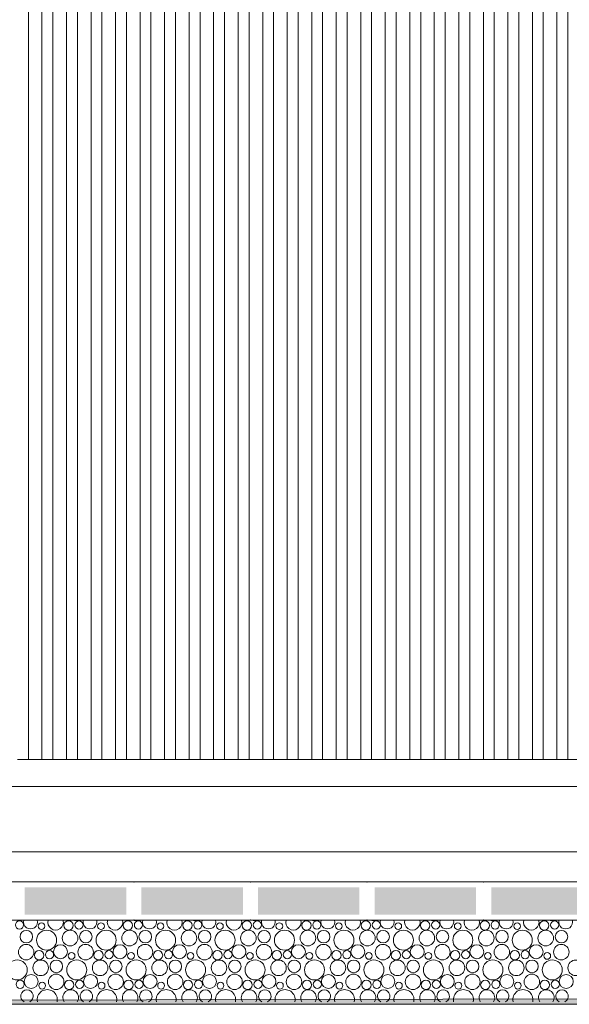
# Model space of a CAD drawing. Header units: millimetres. Extents: x -94601 to -15166, y -300 to 6935.
# Tile 35 of 97: x -61426 to -60417, y -300 to 1509. Entities that reach past the tile are written whole.
import ezdxf

# ---------------------------------------------------------------- set-up
doc = ezdxf.new("R2010")
doc.units = ezdxf.units.MM
doc.header["$MEASUREMENT"] = 0
for name, color, linetype in [('Métal _ Bardage.Charp_Couv_Bard_Métal', 7, 'Continuous'), ('Nouveau_Charpente _ Bardage.Charp_Couv_Zinc', 7, 'Continuous'), ('Nouveau_Terrain _ Original.Terrain', 7, 'Continuous'), ('Nouveau_VRD _ Voirie 3d.VRD', 7, 'Continuous')]:
    doc.layers.add(name, color=color, linetype=linetype)

# ---------------------------------------------------------------- blocks, each defined once
blk = doc.blocks.new('Élément de coupe_21')
at = {"layer": 'Métal _ Bardage.Charp_Couv_Bard_Métal', "color": 7, "linetype": 'Continuous', "lineweight": 15}
blk.add_line((-65985.3, 100), (-58329.3, 100), dxfattribs=at)
blk = doc.blocks.new('*X51')
at = {"layer": 'Nouveau_VRD _ Voirie 3d.VRD', "color": 33, "linetype": 'Continuous', "lineweight": 15, "true_color": 0xf48e54}
for centre, radius in [((-61426.1, -154.2), 7.52), ((-61385.6, -156.5), 6.2), ((-61336.1, -155.2), 8.58), ((-61316.9, -154.2), 7.52), ((-61276.5, -156.5), 6.2), ((-61227, -155.2), 8.58), ((-61207.8, -154.2), 7.52), ((-61167.4, -156.5), 6.2), ((-61117.9, -155.2), 8.58), ((-61098.7, -154.2), 7.52), ((-61058.3, -156.5), 6.2), ((-61008.8, -155.2), 8.58), ((-60989.6, -154.2), 7.52), ((-60949.2, -156.5), 6.2), ((-60899.6, -155.2), 8.58), ((-60880.5, -154.2), 7.52), ((-60840.1, -156.5), 6.2), ((-60790.5, -155.2), 8.58), ((-60771.4, -154.2), 7.52), ((-60731, -156.5), 6.2), ((-60681.4, -155.2), 8.58), ((-60662.3, -154.2), 7.52), ((-60621.8, -156.5), 6.2), ((-60572.3, -155.2), 8.58), ((-60553.2, -154.2), 7.52), ((-60512.7, -156.5), 6.2), ((-60463.2, -155.2), 8.58), ((-60444, -154.2), 7.52), ((-61413.5, -175.8), 11.5), ((-61376.3, -182.2), 18.4), ((-61333.2, -178.4), 14.3), ((-61304.4, -175.8), 11.5), ((-61267.1, -182.2), 18.4), ((-61224.1, -178.4), 14.3), ((-61195.3, -175.8), 11.5), ((-61158, -182.2), 18.4), ((-61115, -178.4), 14.3), ((-61086.2, -175.8), 11.5), ((-61048.9, -182.2), 18.4), ((-61005.9, -178.4), 14.3), ((-60977, -175.8), 11.5), ((-60939.8, -182.2), 18.4), ((-60896.7, -178.4), 14.3), ((-60867.9, -175.8), 11.5), ((-60830.7, -182.2), 18.4), ((-60787.6, -178.4), 14.3), ((-60758.8, -175.8), 11.5), ((-60721.6, -182.2), 18.4), ((-60678.5, -178.4), 14.3), ((-60649.7, -175.8), 11.5), ((-60612.5, -182.2), 18.4), ((-60569.4, -178.4), 14.3), ((-60540.6, -175.8), 11.5), ((-60503.4, -182.2), 18.4), ((-60460.3, -178.4), 14.3), ((-60431.5, -175.8), 11.5), ((-61413.8, -204.1), 14.2), ((-61350.7, -203.4), 12.8), ((-61304.7, -204.1), 14.2), ((-61241.6, -203.4), 12.8), ((-61195.6, -204.1), 14.2), ((-61132.5, -203.4), 12.8), ((-61086.5, -204.1), 14.2), ((-61023.4, -203.4), 12.8), ((-60977.4, -204.1), 14.2), ((-60914.3, -203.4), 12.8), ((-60868.2, -204.1), 14.2), ((-60805.2, -203.4), 12.8), ((-60759.1, -204.1), 14.2), ((-60696.1, -203.4), 12.8), ((-60650, -204.1), 14.2), ((-60586.9, -203.4), 12.8), ((-60540.9, -204.1), 14.2), ((-60477.8, -203.4), 12.8), ((-60431.8, -204.1), 14.2), ((-61390.1, -209.8), 8.58), ((-61370.9, -208.8), 7.52), ((-61330.5, -211.1), 6.2), ((-61281, -209.8), 8.58), ((-61261.8, -208.8), 7.52), ((-61221.4, -211.1), 6.2), ((-61171.9, -209.8), 8.58), ((-61152.7, -208.8), 7.52), ((-61112.3, -211.1), 6.2), ((-61062.8, -209.8), 8.58), ((-61043.6, -208.8), 7.52), ((-61003.2, -211.1), 6.2), ((-60953.6, -209.8), 8.58), ((-60934.5, -208.8), 7.52), ((-60894.1, -211.1), 6.2), ((-60844.5, -209.8), 8.58), ((-60825.4, -208.8), 7.52), ((-60785, -211.1), 6.2), ((-60735.4, -209.8), 8.58), ((-60716.3, -208.8), 7.52), ((-60675.8, -211.1), 6.2), ((-60626.3, -209.8), 8.58), ((-60607.2, -208.8), 7.52), ((-60566.7, -211.1), 6.2), ((-60517.2, -209.8), 8.58), ((-60498, -208.8), 7.52), ((-60457.6, -211.1), 6.2), ((-61430.3, -236.8), 18.4), ((-61387.2, -233), 14.3), ((-61358.4, -230.4), 11.5), ((-61321.1, -236.8), 18.4), ((-61278.1, -233), 14.3), ((-61249.3, -230.4), 11.5), ((-61212, -236.8), 18.4), ((-61169, -233), 14.3), ((-61140.2, -230.4), 11.5), ((-61102.9, -236.8), 18.4), ((-61059.9, -233), 14.3), ((-61031, -230.4), 11.5), ((-60993.8, -236.8), 18.4), ((-60950.7, -233), 14.3), ((-60921.9, -230.4), 11.5), ((-60884.7, -236.8), 18.4), ((-60841.6, -233), 14.3), ((-60812.8, -230.4), 11.5), ((-60775.6, -236.8), 18.4), ((-60732.5, -233), 14.3), ((-60703.7, -230.4), 11.5), ((-60666.5, -236.8), 18.4), ((-60623.4, -233), 14.3), ((-60594.6, -230.4), 11.5), ((-60557.4, -236.8), 18.4), ((-60514.3, -233), 14.3), ((-60485.5, -230.4), 11.5), ((-60448.3, -236.8), 18.4), ((-60405.2, -233), 14.3), ((-61404.7, -258), 12.8), ((-61358.7, -258.7), 14.2), ((-61295.6, -258), 12.8), ((-61249.6, -258.7), 14.2), ((-61186.5, -258), 12.8), ((-61140.5, -258.7), 14.2), ((-61077.4, -258), 12.8), ((-61031.4, -258.7), 14.2), ((-60968.3, -258), 12.8), ((-60922.2, -258.7), 14.2), ((-60859.2, -258), 12.8), ((-60813.1, -258.7), 14.2), ((-60750.1, -258), 12.8), ((-60704, -258.7), 14.2), ((-60640.9, -258), 12.8), ((-60594.9, -258.7), 14.2), ((-60531.8, -258), 12.8), ((-60485.8, -258.7), 14.2), ((-60422.7, -258), 12.8), ((-61424.9, -263.4), 7.52), ((-61384.5, -265.7), 6.2), ((-61335, -264.4), 8.58), ((-61315.8, -263.4), 7.52), ((-61275.4, -265.7), 6.2), ((-61225.9, -264.4), 8.58), ((-61206.7, -263.4), 7.52), ((-61166.3, -265.7), 6.2), ((-61116.8, -264.4), 8.58), ((-61097.6, -263.4), 7.52), ((-61057.2, -265.7), 6.2), ((-61007.6, -264.4), 8.58), ((-60988.5, -263.4), 7.52), ((-60948.1, -265.7), 6.2), ((-60898.5, -264.4), 8.58), ((-60879.4, -263.4), 7.52), ((-60839, -265.7), 6.2), ((-60789.4, -264.4), 8.58), ((-60770.3, -263.4), 7.52), ((-60729.8, -265.7), 6.2), ((-60680.3, -264.4), 8.58), ((-60661.2, -263.4), 7.52), ((-60620.7, -265.7), 6.2), ((-60571.2, -264.4), 8.58), ((-60552, -263.4), 7.52), ((-60511.6, -265.7), 6.2), ((-60462.1, -264.4), 8.58), ((-60442.9, -263.4), 7.52)]:
    blk.add_circle(centre, radius, dxfattribs=at)
for centre, radius, start, end in [((-61405.8, -148.8), 12.8, 163.5489, 16.4511), ((-61359.8, -149.5), 14.2, 162.5101, 17.4899), ((-61322.3, -127.6), 18.4, 254.0928, 285.9072), ((-61296.7, -148.8), 12.8, 163.5489, 16.4511), ((-61250.7, -149.5), 14.2, 162.5101, 17.4899), ((-61213.1, -127.6), 18.4, 254.0928, 285.9072), ((-61187.6, -148.8), 12.8, 163.5489, 16.4511), ((-61141.6, -149.5), 14.2, 162.5101, 17.4899), ((-61104, -127.6), 18.4, 254.0928, 285.9072), ((-61078.5, -148.8), 12.8, 163.5489, 16.4511), ((-61032.5, -149.5), 14.2, 162.5101, 17.4899), ((-60994.9, -127.6), 18.4, 254.0928, 285.9072), ((-60969.4, -148.8), 12.8, 163.5489, 16.4511), ((-60923.4, -149.5), 14.2, 162.5101, 17.4899), ((-60885.8, -127.6), 18.4, 254.0928, 285.9072), ((-60860.3, -148.8), 12.8, 163.5489, 16.4511), ((-60814.2, -149.5), 14.2, 162.5101, 17.4899), ((-60776.7, -127.6), 18.4, 254.0928, 285.9072), ((-60751.2, -148.8), 12.8, 163.5489, 16.4511), ((-60705.1, -149.5), 14.2, 162.5101, 17.4899), ((-60667.6, -127.6), 18.4, 254.0928, 285.9072), ((-60642.1, -148.8), 12.8, 163.5489, 16.4511), ((-60596, -149.5), 14.2, 162.5101, 17.4899), ((-60558.5, -127.6), 18.4, 254.0928, 285.9072), ((-60532.9, -148.8), 12.8, 163.5489, 16.4511), ((-60486.9, -149.5), 14.2, 162.5101, 17.4899), ((-60449.4, -127.6), 18.4, 254.0928, 285.9072), ((-60423.8, -148.8), 12.8, 163.5489, 16.4511), ((-61412.4, -285), 11.5, 296.7325, 243.2675), ((-61375.1, -291.4), 18.4, 347.7576, 192.2424), ((-61332.1, -287.6), 14.3, 327.777, 212.223), ((-61303.3, -285), 11.5, 296.7325, 243.2675), ((-61266, -291.4), 18.4, 347.7576, 192.2424), ((-61223, -287.6), 14.3, 327.777, 212.223), ((-61194.2, -285), 11.5, 296.7325, 243.2675), ((-61156.9, -291.4), 18.4, 347.7576, 192.2424), ((-61113.9, -287.6), 14.3, 327.777, 212.223), ((-61085, -285), 11.5, 296.7325, 243.2675), ((-61047.8, -291.4), 18.4, 347.7576, 192.2424), ((-61004.7, -287.6), 14.3, 327.777, 212.223), ((-60975.9, -285), 11.5, 296.7325, 243.2675), ((-60938.7, -291.4), 18.4, 347.7576, 192.2424), ((-60895.6, -287.6), 14.3, 327.777, 212.223), ((-60866.8, -285), 11.5, 296.7325, 243.2675), ((-60829.6, -291.4), 18.4, 347.7576, 192.2424), ((-60786.5, -287.6), 14.3, 327.777, 212.223), ((-60757.7, -285), 11.5, 296.7325, 243.2675), ((-60720.5, -291.4), 18.4, 347.7576, 192.2424), ((-60677.4, -287.6), 14.3, 327.777, 212.223), ((-60648.6, -285), 11.5, 296.7325, 243.2675), ((-60611.4, -291.4), 18.4, 347.7576, 192.2424), ((-60568.3, -287.6), 14.3, 327.777, 212.223), ((-60539.5, -285), 11.5, 296.7325, 243.2675), ((-60502.3, -291.4), 18.4, 347.7576, 192.2424), ((-60459.2, -287.6), 14.3, 327.777, 212.223), ((-60430.4, -285), 11.5, 296.7325, 243.2675)]:
    blk.add_arc(centre, radius, start, end, dxfattribs=at)
blk = doc.blocks.new('*X52')
at = {"layer": 'Nouveau_VRD _ Voirie 3d.VRD', "linetype": 'Continuous', "lineweight": 15, "true_color": 0xb5b5b5}
for points in [[(-61416.3, -85.2), (-61416.3, -135.2), (-61230.2, -135.2), (-61230.2, -85.2)], [(-61202.2, -85.2), (-61202.2, -135.2), (-61016.2, -135.2), (-61016.2, -85.2)], [(-60988.2, -85.2), (-60988.2, -135.2), (-60802.2, -135.2), (-60802.2, -85.2)], [(-60774.2, -85.2), (-60774.2, -135.2), (-60588.1, -135.2), (-60588.1, -85.2)], [(-60560.1, -85.2), (-60560.1, -135.2), (-60374.1, -135.2), (-60374.1, -85.2)]]:
    blk.add_hatch(color=253, dxfattribs=at).paths.add_polyline_path(points)
at = {"layer": 'Nouveau_VRD _ Voirie 3d.VRD', "color": 253, "linetype": 'Continuous', "lineweight": 15, "true_color": 0xb5b5b5}
for p in [(-61216.2, -75.2), (-61002.2, -75.2), (-60788.2, -75.2), (-60574.1, -75.2), (-61216.2, -145.2), (-61002.2, -145.2), (-60788.2, -145.2), (-60574.1, -145.2)]:
    blk.add_point(p, dxfattribs=at)
blk = doc.blocks.new('Élément de coupe_40')
at = {"layer": 'Nouveau_VRD _ Voirie 3d.VRD', "color": 251, "linetype": 'Continuous', "lineweight": 15, "true_color": 0x6a6a6a}
blk.add_line((-36763.6, -20), (-82142.3, -20), dxfattribs=at)
at = {"layer": 'Nouveau_VRD _ Voirie 3d.VRD', "color": 7, "linetype": 'Continuous', "lineweight": 15}
for p, q in [((-37013, -75.2), (-81749.3, -75.2)), ((-37013, -145.2), (-81749.3, -145.2))]:
    blk.add_line(p, q, dxfattribs=at)
at = {"layer": 'Nouveau_VRD _ Voirie 3d.VRD', "lineweight": 0}
for name in ['*X52', '*X51']:
    blk.add_blockref(name, (0, 0), dxfattribs=at)
blk = doc.blocks.new('Élément de coupe_152')
at = {"layer": 'Nouveau_Terrain _ Original.Terrain', "linetype": 'Continuous', "lineweight": 15, "true_color": 0xf48e54}
h = blk.add_hatch(dxfattribs=at)
h.set_pattern_fill('Terre', color=33, style=0, pattern_type=2)
h.set_pattern_definition([(45, (0, 0), (-137.8858, 137.8858), []), (45, (-45.96, 45.96), (-275.7716, 275.7716), []), (45, (-91.92, 91.92), (-275.7716, 275.7716), []), (135, (-137.886, 137.886), (45.96194, 45.96194), [195, -195])])
h.paths.add_polyline_path([(-24599, -287.5), (-26213.3, -282.5), (-27475.8, -278.6), (-28431.2, -275.7), (-29150.2, -273.4), (-29692.4, -271.7), (-34914.2, -260.4), (-35607.8, -259.7), (-36383.2, -258.8), (-37203.7, -257.9), (-38035.6, -256.8), (-38848.8, -255.8), (-39617.3, -254.7), (-39814.4, -254.8), (-40203.4, -255.2), (-40585.7, -255.6), (-41317.6, -254.5), (-41705.6, -254.9), (-42360.6, -253.9), (-42753.4, -254.3), (-43138.8, -254.7), (-43713.8, -253.7), (-44102.8, -254.2), (-44484, -254.6), (-44984.4, -253.7), (-45367.9, -254.1), (-45743.3, -254.6), (-64584.6, -300), (-20478, -300), (-22586.9, -293.6)])
at = {"layer": 'Nouveau_Terrain _ Original.Terrain', "color": 7, "linetype": 'Continuous', "lineweight": 15}
blk.add_line((-20478, -300), (-64584.6, -300), dxfattribs=at)
at = {"layer": 'Nouveau_Terrain _ Original.Terrain', "color": 7, "linetype": 'Continuous', "lineweight": 15, "flags": 128}
blk.add_lwpolyline([(-35607.8, -259.7), (-36383.2, -258.8), (-37203.7, -257.9), (-38035.6, -256.8), (-38848.8, -255.8), (-39617.3, -254.7), (-39814.4, -254.8), (-40203.4, -255.2), (-40585.7, -255.6), (-41317.6, -254.5), (-41705.6, -254.9), (-42360.6, -253.9), (-42753.4, -254.3), (-43138.8, -254.7), (-43713.8, -253.7), (-44102.8, -254.2), (-44484, -254.6), (-44984.4, -253.7), (-45367.9, -254.1), (-45743.3, -254.6), (-64584.6, -300)], dxfattribs=at)
blk = doc.blocks.new('Élément de coupe_1090')
at = {"layer": 'Nouveau_Charpente _ Bardage.Charp_Couv_Zinc', "color": 33, "linetype": 'Continuous', "lineweight": 15, "true_color": 0xc1976c}
for p, q in [((-60869.8, 3150), (-60869.8, 150)), ((-60844.8, 150), (-60844.8, 3150)), ((-60869.8, 150), (-60844.8, 150))]:
    blk.add_line(p, q, dxfattribs=at)
blk = doc.blocks.new('Élément de coupe_1091')
at = {"layer": 'Nouveau_Charpente _ Bardage.Charp_Couv_Zinc', "color": 15, "linetype": 'Continuous', "lineweight": 15}
blk.add_line((-60844.8, 150), (-60824.8, 150), dxfattribs=at)
blk = doc.blocks.new('Élément de coupe_1187')
at = {"layer": 'Nouveau_Charpente _ Bardage.Charp_Couv_Zinc', "color": 33, "linetype": 'Continuous', "lineweight": 15, "true_color": 0xc1976c}
for p, q in [((-60419.8, 3150), (-60419.8, 150)), ((-60419.8, 150), (-60394.8, 150))]:
    blk.add_line(p, q, dxfattribs=at)
blk = doc.blocks.new('Élément de coupe_1188')
at = {"layer": 'Nouveau_Charpente _ Bardage.Charp_Couv_Zinc', "color": 15, "linetype": 'Continuous', "lineweight": 15}
blk.add_line((-60439.8, 150), (-60419.8, 150), dxfattribs=at)
blk = doc.blocks.new('Élément de coupe_1189')
at = {"layer": 'Nouveau_Charpente _ Bardage.Charp_Couv_Zinc', "color": 33, "linetype": 'Continuous', "lineweight": 15, "true_color": 0xc1976c}
for p, q in [((-60464.8, 3150), (-60464.8, 150)), ((-60439.8, 150), (-60439.8, 3150)), ((-60464.8, 150), (-60439.8, 150))]:
    blk.add_line(p, q, dxfattribs=at)
blk = doc.blocks.new('Élément de coupe_1190')
at = {"layer": 'Nouveau_Charpente _ Bardage.Charp_Couv_Zinc', "color": 15, "linetype": 'Continuous', "lineweight": 15}
blk.add_line((-60484.8, 150), (-60464.8, 150), dxfattribs=at)
blk = doc.blocks.new('Élément de coupe_1191')
at = {"layer": 'Nouveau_Charpente _ Bardage.Charp_Couv_Zinc', "color": 33, "linetype": 'Continuous', "lineweight": 15, "true_color": 0xc1976c}
for p, q in [((-60509.8, 3150), (-60509.8, 150)), ((-60484.8, 150), (-60484.8, 3150)), ((-60509.8, 150), (-60484.8, 150))]:
    blk.add_line(p, q, dxfattribs=at)
blk = doc.blocks.new('Élément de coupe_1192')
at = {"layer": 'Nouveau_Charpente _ Bardage.Charp_Couv_Zinc', "color": 15, "linetype": 'Continuous', "lineweight": 15}
blk.add_line((-60529.8, 150), (-60509.8, 150), dxfattribs=at)
blk = doc.blocks.new('Élément de coupe_1193')
at = {"layer": 'Nouveau_Charpente _ Bardage.Charp_Couv_Zinc', "color": 33, "linetype": 'Continuous', "lineweight": 15, "true_color": 0xc1976c}
for p, q in [((-60554.8, 3150), (-60554.8, 150)), ((-60529.8, 150), (-60529.8, 3150)), ((-60554.8, 150), (-60529.8, 150))]:
    blk.add_line(p, q, dxfattribs=at)
blk = doc.blocks.new('Élément de coupe_1194')
at = {"layer": 'Nouveau_Charpente _ Bardage.Charp_Couv_Zinc', "color": 15, "linetype": 'Continuous', "lineweight": 15}
blk.add_line((-60574.8, 150), (-60554.8, 150), dxfattribs=at)
blk = doc.blocks.new('Élément de coupe_1195')
at = {"layer": 'Nouveau_Charpente _ Bardage.Charp_Couv_Zinc', "color": 33, "linetype": 'Continuous', "lineweight": 15, "true_color": 0xc1976c}
for p, q in [((-60599.8, 3150), (-60599.8, 150)), ((-60574.8, 150), (-60574.8, 3150)), ((-60599.8, 150), (-60574.8, 150))]:
    blk.add_line(p, q, dxfattribs=at)
blk = doc.blocks.new('Élément de coupe_1196')
at = {"layer": 'Nouveau_Charpente _ Bardage.Charp_Couv_Zinc', "color": 15, "linetype": 'Continuous', "lineweight": 15}
blk.add_line((-60619.8, 150), (-60599.8, 150), dxfattribs=at)
blk = doc.blocks.new('Élément de coupe_1197')
at = {"layer": 'Nouveau_Charpente _ Bardage.Charp_Couv_Zinc', "color": 33, "linetype": 'Continuous', "lineweight": 15, "true_color": 0xc1976c}
for p, q in [((-60644.8, 3150), (-60644.8, 150)), ((-60619.8, 150), (-60619.8, 3150)), ((-60644.8, 150), (-60619.8, 150))]:
    blk.add_line(p, q, dxfattribs=at)
blk = doc.blocks.new('Élément de coupe_1198')
at = {"layer": 'Nouveau_Charpente _ Bardage.Charp_Couv_Zinc', "color": 15, "linetype": 'Continuous', "lineweight": 15}
blk.add_line((-60664.8, 150), (-60644.8, 150), dxfattribs=at)
blk = doc.blocks.new('Élément de coupe_1199')
at = {"layer": 'Nouveau_Charpente _ Bardage.Charp_Couv_Zinc', "color": 33, "linetype": 'Continuous', "lineweight": 15, "true_color": 0xc1976c}
for p, q in [((-60689.8, 3150), (-60689.8, 150)), ((-60664.8, 150), (-60664.8, 3150)), ((-60689.8, 150), (-60664.8, 150))]:
    blk.add_line(p, q, dxfattribs=at)
blk = doc.blocks.new('Élément de coupe_1200')
at = {"layer": 'Nouveau_Charpente _ Bardage.Charp_Couv_Zinc', "color": 15, "linetype": 'Continuous', "lineweight": 15}
blk.add_line((-60709.8, 150), (-60689.8, 150), dxfattribs=at)
blk = doc.blocks.new('Élément de coupe_1201')
at = {"layer": 'Nouveau_Charpente _ Bardage.Charp_Couv_Zinc', "color": 33, "linetype": 'Continuous', "lineweight": 15, "true_color": 0xc1976c}
for p, q in [((-60734.8, 3150), (-60734.8, 150)), ((-60709.8, 150), (-60709.8, 3150)), ((-60734.8, 150), (-60709.8, 150))]:
    blk.add_line(p, q, dxfattribs=at)
blk = doc.blocks.new('Élément de coupe_1202')
at = {"layer": 'Nouveau_Charpente _ Bardage.Charp_Couv_Zinc', "color": 15, "linetype": 'Continuous', "lineweight": 15}
blk.add_line((-60754.8, 150), (-60734.8, 150), dxfattribs=at)
blk = doc.blocks.new('Élément de coupe_1203')
at = {"layer": 'Nouveau_Charpente _ Bardage.Charp_Couv_Zinc', "color": 33, "linetype": 'Continuous', "lineweight": 15, "true_color": 0xc1976c}
for p, q in [((-60779.8, 3150), (-60779.8, 150)), ((-60754.8, 150), (-60754.8, 3150)), ((-60779.8, 150), (-60754.8, 150))]:
    blk.add_line(p, q, dxfattribs=at)
blk = doc.blocks.new('Élément de coupe_1204')
at = {"layer": 'Nouveau_Charpente _ Bardage.Charp_Couv_Zinc', "color": 15, "linetype": 'Continuous', "lineweight": 15}
blk.add_line((-60799.8, 150), (-60779.8, 150), dxfattribs=at)
blk = doc.blocks.new('Élément de coupe_1205')
at = {"layer": 'Nouveau_Charpente _ Bardage.Charp_Couv_Zinc', "color": 33, "linetype": 'Continuous', "lineweight": 15, "true_color": 0xc1976c}
for p, q in [((-60824.8, 3150), (-60824.8, 150)), ((-60799.8, 150), (-60799.8, 3150)), ((-60824.8, 150), (-60799.8, 150))]:
    blk.add_line(p, q, dxfattribs=at)
blk = doc.blocks.new('Élément de coupe_1206')
at = {"layer": 'Nouveau_Charpente _ Bardage.Charp_Couv_Zinc', "color": 15, "linetype": 'Continuous', "lineweight": 15}
blk.add_line((-60889.8, 150), (-60869.8, 150), dxfattribs=at)
blk = doc.blocks.new('Élément de coupe_1207')
at = {"layer": 'Nouveau_Charpente _ Bardage.Charp_Couv_Zinc', "color": 33, "linetype": 'Continuous', "lineweight": 15, "true_color": 0xc1976c}
for p, q in [((-60914.8, 3150), (-60914.8, 150)), ((-60889.8, 150), (-60889.8, 3150)), ((-60914.8, 150), (-60889.8, 150))]:
    blk.add_line(p, q, dxfattribs=at)
blk = doc.blocks.new('Élément de coupe_1208')
at = {"layer": 'Nouveau_Charpente _ Bardage.Charp_Couv_Zinc', "color": 15, "linetype": 'Continuous', "lineweight": 15}
blk.add_line((-60934.8, 150), (-60914.8, 150), dxfattribs=at)
blk = doc.blocks.new('Élément de coupe_1209')
at = {"layer": 'Nouveau_Charpente _ Bardage.Charp_Couv_Zinc', "color": 33, "linetype": 'Continuous', "lineweight": 15, "true_color": 0xc1976c}
for p, q in [((-60959.8, 3150), (-60959.8, 150)), ((-60934.8, 150), (-60934.8, 3150)), ((-60959.8, 150), (-60934.8, 150))]:
    blk.add_line(p, q, dxfattribs=at)
blk = doc.blocks.new('Élément de coupe_1210')
at = {"layer": 'Nouveau_Charpente _ Bardage.Charp_Couv_Zinc', "color": 15, "linetype": 'Continuous', "lineweight": 15}
blk.add_line((-60979.8, 150), (-60959.8, 150), dxfattribs=at)
blk = doc.blocks.new('Élément de coupe_1211')
at = {"layer": 'Nouveau_Charpente _ Bardage.Charp_Couv_Zinc', "color": 33, "linetype": 'Continuous', "lineweight": 15, "true_color": 0xc1976c}
for p, q in [((-61004.8, 3150), (-61004.8, 150)), ((-60979.8, 150), (-60979.8, 3150)), ((-61004.8, 150), (-60979.8, 150))]:
    blk.add_line(p, q, dxfattribs=at)
blk = doc.blocks.new('Élément de coupe_1212')
at = {"layer": 'Nouveau_Charpente _ Bardage.Charp_Couv_Zinc', "color": 15, "linetype": 'Continuous', "lineweight": 15}
blk.add_line((-61024.8, 150), (-61004.8, 150), dxfattribs=at)
blk = doc.blocks.new('Élément de coupe_1213')
at = {"layer": 'Nouveau_Charpente _ Bardage.Charp_Couv_Zinc', "color": 33, "linetype": 'Continuous', "lineweight": 15, "true_color": 0xc1976c}
for p, q in [((-61049.8, 3150), (-61049.8, 150)), ((-61024.8, 150), (-61024.8, 3150)), ((-61049.8, 150), (-61024.8, 150))]:
    blk.add_line(p, q, dxfattribs=at)
blk = doc.blocks.new('Élément de coupe_1214')
at = {"layer": 'Nouveau_Charpente _ Bardage.Charp_Couv_Zinc', "color": 15, "linetype": 'Continuous', "lineweight": 15}
blk.add_line((-61069.8, 150), (-61049.8, 150), dxfattribs=at)
blk = doc.blocks.new('Élément de coupe_1215')
at = {"layer": 'Nouveau_Charpente _ Bardage.Charp_Couv_Zinc', "color": 33, "linetype": 'Continuous', "lineweight": 15, "true_color": 0xc1976c}
for p, q in [((-61094.8, 3150), (-61094.8, 150)), ((-61069.8, 150), (-61069.8, 3150)), ((-61094.8, 150), (-61069.8, 150))]:
    blk.add_line(p, q, dxfattribs=at)
blk = doc.blocks.new('Élément de coupe_1216')
at = {"layer": 'Nouveau_Charpente _ Bardage.Charp_Couv_Zinc', "color": 15, "linetype": 'Continuous', "lineweight": 15}
blk.add_line((-61114.8, 150), (-61094.8, 150), dxfattribs=at)
blk = doc.blocks.new('Élément de coupe_1224')
at = {"layer": 'Nouveau_Charpente _ Bardage.Charp_Couv_Zinc', "color": 33, "linetype": 'Continuous', "lineweight": 15, "true_color": 0xc1976c}
for p, q in [((-61139.8, 3150), (-61139.8, 150)), ((-61114.8, 150), (-61114.8, 3150)), ((-61139.8, 150), (-61114.8, 150))]:
    blk.add_line(p, q, dxfattribs=at)
blk = doc.blocks.new('Élément de coupe_1226')
at = {"layer": 'Nouveau_Charpente _ Bardage.Charp_Couv_Zinc', "color": 15, "linetype": 'Continuous', "lineweight": 15}
blk.add_line((-61159.8, 150), (-61139.8, 150), dxfattribs=at)
blk = doc.blocks.new('Élément de coupe_1228')
at = {"layer": 'Nouveau_Charpente _ Bardage.Charp_Couv_Zinc', "color": 33, "linetype": 'Continuous', "lineweight": 15, "true_color": 0xc1976c}
for p, q in [((-61184.8, 3150), (-61184.8, 150)), ((-61159.8, 150), (-61159.8, 3150)), ((-61184.8, 150), (-61159.8, 150))]:
    blk.add_line(p, q, dxfattribs=at)
blk = doc.blocks.new('Élément de coupe_1230')
at = {"layer": 'Nouveau_Charpente _ Bardage.Charp_Couv_Zinc', "color": 15, "linetype": 'Continuous', "lineweight": 15}
blk.add_line((-61204.8, 150), (-61184.8, 150), dxfattribs=at)
blk = doc.blocks.new('Élément de coupe_1232')
at = {"layer": 'Nouveau_Charpente _ Bardage.Charp_Couv_Zinc', "color": 33, "linetype": 'Continuous', "lineweight": 15, "true_color": 0xc1976c}
for p, q in [((-61229.8, 3150), (-61229.8, 150)), ((-61204.8, 150), (-61204.8, 3150)), ((-61229.8, 150), (-61204.8, 150))]:
    blk.add_line(p, q, dxfattribs=at)
blk = doc.blocks.new('Élément de coupe_1234')
at = {"layer": 'Nouveau_Charpente _ Bardage.Charp_Couv_Zinc', "color": 15, "linetype": 'Continuous', "lineweight": 15}
blk.add_line((-61249.8, 150), (-61229.8, 150), dxfattribs=at)
blk = doc.blocks.new('Élément de coupe_1236')
at = {"layer": 'Nouveau_Charpente _ Bardage.Charp_Couv_Zinc', "color": 33, "linetype": 'Continuous', "lineweight": 15, "true_color": 0xc1976c}
for p, q in [((-61274.8, 3150), (-61274.8, 150)), ((-61249.8, 150), (-61249.8, 3150)), ((-61274.8, 150), (-61249.8, 150))]:
    blk.add_line(p, q, dxfattribs=at)
blk = doc.blocks.new('Élément de coupe_1238')
at = {"layer": 'Nouveau_Charpente _ Bardage.Charp_Couv_Zinc', "color": 15, "linetype": 'Continuous', "lineweight": 15}
blk.add_line((-61294.8, 150), (-61274.8, 150), dxfattribs=at)
blk = doc.blocks.new('Élément de coupe_1240')
at = {"layer": 'Nouveau_Charpente _ Bardage.Charp_Couv_Zinc', "color": 33, "linetype": 'Continuous', "lineweight": 15, "true_color": 0xc1976c}
for p, q in [((-61319.8, 3150), (-61319.8, 150)), ((-61294.8, 150), (-61294.8, 3150)), ((-61319.8, 150), (-61294.8, 150))]:
    blk.add_line(p, q, dxfattribs=at)
blk = doc.blocks.new('Élément de coupe_1242')
at = {"layer": 'Nouveau_Charpente _ Bardage.Charp_Couv_Zinc', "color": 15, "linetype": 'Continuous', "lineweight": 15}
blk.add_line((-61339.8, 150), (-61319.8, 150), dxfattribs=at)
blk = doc.blocks.new('Élément de coupe_1244')
at = {"layer": 'Nouveau_Charpente _ Bardage.Charp_Couv_Zinc', "color": 33, "linetype": 'Continuous', "lineweight": 15, "true_color": 0xc1976c}
for p, q in [((-61364.8, 3150), (-61364.8, 150)), ((-61339.8, 150), (-61339.8, 3150)), ((-61364.8, 150), (-61339.8, 150))]:
    blk.add_line(p, q, dxfattribs=at)
blk = doc.blocks.new('Élément de coupe_1246')
at = {"layer": 'Nouveau_Charpente _ Bardage.Charp_Couv_Zinc', "color": 15, "linetype": 'Continuous', "lineweight": 15}
blk.add_line((-61384.8, 150), (-61364.8, 150), dxfattribs=at)
blk = doc.blocks.new('Élément de coupe_1248')
at = {"layer": 'Nouveau_Charpente _ Bardage.Charp_Couv_Zinc', "color": 33, "linetype": 'Continuous', "lineweight": 15, "true_color": 0xc1976c}
for p, q in [((-61409.8, 3150), (-61409.8, 150)), ((-61384.8, 150), (-61384.8, 3150)), ((-61409.8, 150), (-61384.8, 150))]:
    blk.add_line(p, q, dxfattribs=at)
blk = doc.blocks.new('Élément de coupe_1250')
at = {"layer": 'Nouveau_Charpente _ Bardage.Charp_Couv_Zinc', "color": 15, "linetype": 'Continuous', "lineweight": 15}
blk.add_line((-61429.8, 150), (-61409.8, 150), dxfattribs=at)

msp = doc.modelspace()

# ---------------------------------------------------------------- block references
at = {"layer": 'Métal _ Bardage.Charp_Couv_Bard_Métal', "lineweight": 0}
msp.add_blockref('Élément de coupe_21', (0, 0), dxfattribs=at)
at = {"layer": 'Nouveau_Charpente _ Bardage.Charp_Couv_Zinc', "lineweight": 0}
for name in ['Élément de coupe_1250', 'Élément de coupe_1248', 'Élément de coupe_1246', 'Élément de coupe_1244', 'Élément de coupe_1242', 'Élément de coupe_1240', 'Élément de coupe_1238', 'Élément de coupe_1236', 'Élément de coupe_1234', 'Élément de coupe_1232', 'Élément de coupe_1230', 'Élément de coupe_1228', 'Élément de coupe_1226', 'Élément de coupe_1224', 'Élément de coupe_1216', 'Élément de coupe_1215', 'Élément de coupe_1214', 'Élément de coupe_1213', 'Élément de coupe_1212', 'Élément de coupe_1211', 'Élément de coupe_1210', 'Élément de coupe_1209', 'Élément de coupe_1208', 'Élément de coupe_1207', 'Élément de coupe_1206', 'Élément de coupe_1090', 'Élément de coupe_1091', 'Élément de coupe_1205', 'Élément de coupe_1204', 'Élément de coupe_1203', 'Élément de coupe_1202', 'Élément de coupe_1201', 'Élément de coupe_1200', 'Élément de coupe_1199', 'Élément de coupe_1198', 'Élément de coupe_1197', 'Élément de coupe_1196', 'Élément de coupe_1195', 'Élément de coupe_1194', 'Élément de coupe_1193', 'Élément de coupe_1192', 'Élément de coupe_1191', 'Élément de coupe_1190', 'Élément de coupe_1189', 'Élément de coupe_1188', 'Élément de coupe_1187']:
    msp.add_blockref(name, (0, 0), dxfattribs=at)
at = {"layer": 'Nouveau_Terrain _ Original.Terrain', "lineweight": 0}
msp.add_blockref('Élément de coupe_152', (0, 0), dxfattribs=at)
at = {"layer": 'Nouveau_VRD _ Voirie 3d.VRD', "lineweight": 0}
msp.add_blockref('Élément de coupe_40', (0, 0), dxfattribs=at)

doc.saveas('drawing.dxf')
